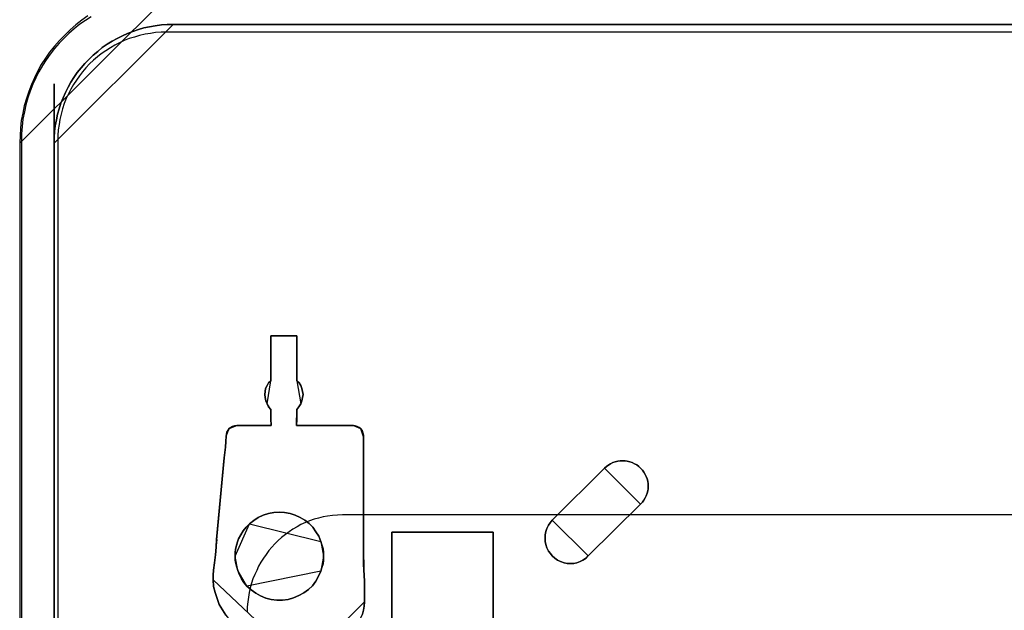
# Model space of a CAD drawing. Extents: x -635870 to -372006, y -44437 to 104716.
# Tile 49 of 246: x -620103 to -618763, y -30623 to -29820. Entities that reach past the tile are written whole.
import ezdxf

# ---------------------------------------------------------------- set-up
doc = ezdxf.new("R2010")
doc.units = 0
doc.header["$MEASUREMENT"] = 0
doc.layers.get('0').update_dxf_attribs({"color": 252})
doc.layers.add('5', color=7, linetype='Continuous')
doc.layers.add('50', color=7, linetype='Continuous')

# ---------------------------------------------------------------- blocks, each defined once
blk = doc.blocks.new('*U1009')
at = {"layer": '5', "color": 7}
for points in [[(9.280985, -3.493866), (8.456008, -4.05905), (7.631032, -4.726995), (6.857616, -5.39494), (6.135762, -6.114265), (5.413908, -6.833591), (4.743614, -7.604296), (4.073321, -8.426382), (3.50615, -9.248468), (2.938978, -10.121935), (2.474929, -10.995401), (2.01088, -11.920248), (1.598392, -12.845095), (1.237465, -13.769942), (0.928098, -14.746169), (0.618732, -15.722396), (0.412488, -16.750004), (0.206244, -17.726231), (0.103122, -18.753839), (0.051561, -19.781446), (0, -20.809054), (20.882215, 0)], [(9.279659, -3.4935), (8.454801, -4.058625), (7.629942, -4.7265), (6.856637, -5.394375), (6.134886, -6.113625), (5.413135, -6.832875), (4.742937, -7.6035), (4.072739, -8.4255), (3.505649, -9.2475), (2.938559, -10.120875), (2.474576, -10.99425), (2.010593, -11.919), (1.598164, -12.84375), (1.237288, -13.7685), (0.927966, -14.744625), (0.618644, -15.72075), (0.412429, -16.74825), (0.206215, -17.724375), (0.103107, -18.751875), (0.051554, -19.779375), (0, -20.806875), (0, -801.193125)], [(4.692335, -801.191648), (4.692335, -20.805704), (4.692335, -19.983704), (4.743889, -19.21308), (4.846996, -18.442455), (5.001657, -17.620455), (5.156319, -16.849831), (5.362534, -16.130581), (5.620302, -15.359956), (5.929625, -14.640706), (6.238947, -13.921457), (6.599824, -13.202207), (6.9607, -12.534332), (7.37313, -11.866457), (7.837114, -11.198583), (8.352651, -10.582083), (8.868189, -9.965583), (9.43528, -9.400458), (9.43528, -9.400458), (10.002371, -8.835334), (10.621016, -8.321584), (11.239661, -7.807834), (11.90986, -7.345459), (12.580059, -6.934459), (13.250257, -6.574835), (13.97201, -6.21521), (14.693762, -5.90696), (15.415515, -5.59871), (16.188821, -5.341835), (16.910574, -5.136335), (17.68388, -4.98221), (18.457186, -4.828085), (19.282046, -4.725335), (20.055352, -4.67396), (20.880212, -4.67396), (427.123764, -4.67396)], [(427.123764, -4.67396), (20.880212, -4.67396), (20.880212, -4.67396), (20.055352, -4.67396), (19.282046, -4.725335), (18.457186, -4.828085), (17.68388, -4.98221), (16.910574, -5.136335), (16.188821, -5.341835), (15.415515, -5.59871), (14.693762, -5.90696), (13.97201, -6.21521), (13.250257, -6.574835), (12.580059, -6.934459), (11.90986, -7.345459), (11.239661, -7.807834), (10.621016, -8.321584), (10.002371, -8.835334), (9.43528, -9.400458), (8.868189, -9.965583), (8.352651, -10.582083), (7.837114, -11.198583), (7.37313, -11.866457), (6.9607, -12.534332), (6.599824, -13.202207), (6.238947, -13.921457), (5.929625, -14.640706), (5.620302, -15.359956), (5.362534, -16.130581), (5.156319, -16.849831), (5.001657, -17.620455), (4.846996, -18.442455), (4.743889, -19.21308), (4.692335, -19.983704), (4.692335, -20.805704), (4.692335, -801.191648)], [(46.6576, -84.87247), (46.812277, -84.358693), (46.863836, -83.793537), (46.915395, -83.228382), (46.915395, -80.402606), (46.812277, -78.090607), (46.812277, -74.494164), (46.812277, -63.293813), (46.812277, -62.67728), (46.812277, -62.060747), (46.812277, -61.444214), (46.812277, -60.827681), (46.812277, -60.519414), (46.709159, -60.211148), (46.606041, -59.902881), (46.399805, -59.645993), (46.193569, -59.491859), (45.935774, -59.337726), (45.677978, -59.286348), (45.420183, -59.234971), (37.686332, -59.234971), (37.686332, -59.234971), (37.686332, -59.234971), (37.686332, -59.02946), (37.737891, -58.515682), (37.737891, -57.025727), (37.995686, -56.666083), (38.253481, -56.255061), (38.408158, -55.844039), (38.511276, -55.433017), (38.562835, -55.021995), (38.511276, -54.610973), (38.408158, -54.199951), (38.253481, -53.788929), (38.047245, -53.429284), (37.737891, -53.121018), (37.737891, -47.007065), (34.18032, -47.007065), (34.18032, -47.007065), (34.18032, -53.121018), (33.870966, -53.429284), (33.66473, -53.788929), (33.458494, -54.199951), (33.406935, -54.610973), (33.355376, -55.021995), (33.406935, -55.433017), (33.510053, -55.844039), (33.66473, -56.255061), (33.870966, -56.666083), (34.18032, -57.025727), (34.18032, -58.515682), (34.231879, -59.02946), (34.231879, -59.234971), (34.231879, -59.234971), (34.231879, -59.234971), (29.540009, -59.234971), (29.230655, -59.286348), (28.97286, -59.337726), (28.715065, -59.491859), (28.508829, -59.645993), (28.354152, -59.851504), (28.199475, -60.108392), (28.147916, -60.416659), (28.096357, -60.673548), (28.044798, -61.392836), (27.993239, -62.163503), (27.94168, -62.882791), (27.838562, -63.60208), (26.807382, -74.751053), (26.755823, -75.778608), (26.652705, -76.806163), (26.498028, -77.885096), (26.39491, -78.912651), (26.343351, -79.580562), (26.343351, -80.197095), (26.39491, -81.121894), (26.601146, -81.943938), (26.858941, -82.765982), (27.168295, -83.588026), (27.580767, -84.307315), (28.044798, -85.026604)], [(28.044798, -85.026604), (27.580767, -84.307315), (27.168295, -83.588026), (26.858941, -82.765982), (26.601146, -81.943938), (26.39491, -81.121894), (26.343351, -80.197095), (26.343351, -79.580562), (26.39491, -78.912651), (26.498028, -77.885096), (26.652705, -76.806163), (26.755823, -75.778608), (26.807382, -74.751053), (27.838562, -63.60208), (27.94168, -62.882791), (27.993239, -62.163503), (28.044798, -61.392836), (28.096357, -60.673548), (28.147916, -60.416659), (28.199475, -60.108392), (28.354152, -59.851504), (28.508829, -59.645993), (28.715065, -59.491859), (28.97286, -59.337726), (29.230655, -59.286348), (29.540009, -59.234971), (34.231879, -59.234971), (34.231879, -59.234971), (34.231879, -59.234971), (34.231879, -59.02946), (34.18032, -58.515682), (34.18032, -57.025727), (33.870966, -56.666083), (33.66473, -56.255061), (33.510053, -55.844039), (33.406935, -55.433017), (33.355376, -55.021995), (33.406935, -54.610973), (33.458494, -54.199951), (33.66473, -53.788929), (33.870966, -53.429284), (34.18032, -53.121018), (34.18032, -47.007065), (37.737891, -47.007065), (37.737891, -53.121018), (38.047245, -53.429284), (38.253481, -53.788929), (38.408158, -54.199951), (38.511276, -54.610973), (38.562835, -55.021995), (38.511276, -55.433017), (38.408158, -55.844039), (38.253481, -56.255061), (37.995686, -56.666083), (37.737891, -57.025727), (37.737891, -58.515682), (37.686332, -59.02946), (37.686332, -59.234971), (37.686332, -59.234971), (37.686332, -59.234971), (45.420183, -59.234971), (45.677978, -59.286348), (45.935774, -59.337726), (46.193569, -59.491859), (46.399805, -59.645993), (46.606041, -59.902881), (46.709159, -60.211148), (46.812277, -60.519414), (46.812277, -60.827681), (46.812277, -61.444214), (46.812277, -62.060747), (46.812277, -62.67728), (46.812277, -63.293813), (46.812277, -74.494164), (46.812277, -78.090607), (46.915395, -80.402606), (46.915395, -83.228382), (46.915395, -83.228382), (46.863836, -83.793537), (46.812277, -84.358693), (46.6576, -84.87247)], [(50.625815, -298.744188), (50.625815, -173.234937), (50.625815, -148.780413), (50.625815, -78.807593), (50.625815, -73.721462), (51.244508, -73.721462), (63.8246, -73.721462), (64.443293, -73.721462), (64.443293, -78.807593), (64.443293, -78.807593), (64.443293, -386.338651)], [(64.444049, -386.341247), (64.444049, -78.807635), (64.444049, -73.721462), (63.825368, -73.721462), (63.825368, -73.721462), (51.245527, -73.721462), (50.626846, -73.721462), (50.626846, -78.807635), (50.626846, -148.781036), (50.626846, -173.235764), (50.626846, -298.746057)]]:
    blk.add_lwpolyline(points, dxfattribs=at)
for points in [[(20.882215, -4.67396), (20.057253, -4.67396), (19.283851, -4.725346), (18.458889, -4.828117), (17.685487, -4.982274), (16.912085, -5.136431), (16.190244, -5.341974), (15.416842, -5.598902), (14.695, -5.907216), (13.973158, -6.21553), (13.251316, -6.575229), (12.581035, -6.934929), (11.910753, -7.346014), (11.240471, -7.808485), (10.62175, -8.322341), (10.003028, -8.836198), (9.435867, -9.40144), (8.868705, -9.966682), (8.353104, -10.58331), (7.837503, -11.199938), (7.373461, -11.867951), (6.96098, -12.535965), (6.60006, -13.203978), (6.239139, -13.923377), (5.929778, -14.642776), (5.620417, -15.362175), (5.362616, -16.13296), (5.156376, -16.852359), (5.001696, -17.623144), (4.847015, -18.445314), (4.743895, -19.216099), (4.692335, -19.986884), (4.692335, -20.809054), (20.882215, -4.67396)], [(20.879564, -4.67396), (427.121761, -4.67396), (20.879564, -4.67396)], [(34.179815, -47.007065), (37.740157, -47.007065), (34.179815, -47.007065)], [(34.179815, -47.007065), (34.179815, -53.124259), (34.179815, -47.007065)], [(37.737506, -53.124259), (37.737506, -47.007065), (37.737506, -53.124259)], [(34.182466, -53.121611), (33.872295, -53.430011), (33.665514, -53.78981), (33.458733, -54.201009), (33.407038, -54.612208), (33.355342, -55.023407), (33.407038, -55.434606), (33.510428, -55.845805), (33.665514, -56.257005), (34.182466, -53.121611)], [(38.254458, -56.257005), (38.409544, -55.845805), (38.512934, -55.434606), (38.564629, -55.023407), (38.512934, -54.612208), (38.409544, -54.201009), (38.254458, -53.78981), (38.047677, -53.430011), (37.737506, -53.121611), (38.254458, -56.257005)], [(33.665514, -56.254356), (33.872295, -56.666759), (34.182466, -57.027612), (33.665514, -56.254356)], [(37.737506, -57.027612), (37.995982, -56.666759), (38.254458, -56.254356), (37.737506, -57.027612)], [(34.179815, -57.024964), (34.179815, -58.51802), (34.235487, -59.032867), (34.235487, -59.238806), (34.235487, -59.238806), (34.235487, -59.238806), (34.179815, -57.024964)], [(37.740157, -57.024964), (37.740157, -58.51802), (37.684485, -59.032867), (37.684485, -59.238806), (37.684485, -59.238806), (37.684485, -59.238806), (37.740157, -57.024964)], [(28.511899, -59.646619), (28.355819, -59.852644), (28.199739, -60.110175), (28.147712, -60.419213), (28.095686, -60.676744), (28.511899, -59.646619)], [(29.543152, -59.236158), (29.232981, -59.287796), (28.974504, -59.339435), (28.716028, -59.494351), (28.509248, -59.649267), (29.543152, -59.236158)], [(29.540501, -59.236158), (34.235487, -59.236158), (29.540501, -59.236158)], [(37.684485, -59.236158), (45.42021, -59.236158), (37.684485, -59.236158)], [(46.401094, -59.649267), (46.194034, -59.494351), (45.935209, -59.339435), (45.676384, -59.287796), (45.417559, -59.236158), (46.401094, -59.649267)], [(46.812004, -60.830336), (46.812004, -60.52154), (46.708614, -60.212744), (46.605223, -59.903949), (46.398443, -59.646619), (46.812004, -60.830336)], [(27.838535, -63.605582), (27.942456, -62.885568), (27.994416, -62.165554), (28.046377, -61.39411), (28.098337, -60.674096), (27.838535, -63.605582)], [(46.812004, -60.827688), (46.812004, -61.444703), (46.812004, -62.061719), (46.812004, -62.678735), (46.812004, -63.29575), (46.812004, -60.827688)], [(27.841186, -63.602934), (26.807282, -74.751587), (27.841186, -63.602934)], [(46.812004, -74.494718), (46.812004, -63.293102), (46.812004, -74.494718)], [(71.606896, -75.420982), (71.761602, -75.883451), (71.967876, -76.294536), (72.225718, -76.654234), (72.483561, -76.962547), (72.84454, -77.270861), (73.20552, -77.527788), (73.618068, -77.73333), (74.082185, -77.887487), (74.494733, -77.990258), (74.958849, -77.990258), (75.422966, -77.990258), (75.835514, -77.887487), (76.29963, -77.73333), (76.66061, -77.527788), (77.073158, -77.270861), (77.382569, -76.962547), (84.499024, -69.922731), (84.756866, -69.665803), (84.96314, -69.35749), (85.117846, -69.049177), (85.272551, -68.792249), (85.375688, -68.43255), (85.478825, -68.124237), (85.530394, -67.815924), (85.530394, -67.456225), (85.530394, -67.147912), (85.478825, -66.788214), (85.375688, -66.4799), (85.272551, -66.171587), (85.117846, -65.863274), (84.96314, -65.554961), (84.756866, -65.298033), (84.499024, -65.041106), (84.241181, -64.784178), (83.983338, -64.578636), (83.673927, -64.42448), (83.364516, -64.270323), (83.055105, -64.167552), (82.694126, -64.064781), (82.384715, -64.013395), (82.075304, -64.013395), (81.714324, -64.013395), (81.404913, -64.064781), (81.043933, -64.167552), (80.734522, -64.270323), (80.425111, -64.42448), (80.167269, -64.578636), (79.857858, -64.784178), (79.600015, -65.041106), (72.483561, -72.080923), (72.17415, -72.440621), (71.967876, -72.80032), (71.761602, -73.211404), (71.606896, -73.622488), (71.503759, -74.084958), (71.503759, -74.547428), (71.503759, -75.009898), (71.606896, -75.420982)], [(71.606896, -75.420982), (71.761602, -75.883451), (71.967876, -76.294536), (72.225718, -76.654234), (72.483561, -76.962547), (72.84454, -77.270861), (73.20552, -77.527788), (73.618068, -77.73333), (74.082185, -77.887487), (74.494733, -77.990258), (74.958849, -77.990258), (75.422966, -77.990258), (75.835514, -77.887487), (76.29963, -77.73333), (76.66061, -77.527788), (77.073158, -77.270861), (77.382569, -76.962547), (84.499024, -69.922731), (84.756866, -69.665803), (84.96314, -69.35749), (85.117846, -69.049177), (85.272551, -68.792249), (85.375688, -68.43255), (85.478825, -68.124237), (85.530394, -67.815924), (85.530394, -67.456225), (85.530394, -67.147912), (85.478825, -66.788214), (85.375688, -66.4799), (85.272551, -66.171587), (85.117846, -65.863274), (84.96314, -65.554961), (84.756866, -65.298033), (84.499024, -65.041106), (84.241181, -64.784178), (83.983338, -64.578636), (83.673927, -64.42448), (83.364516, -64.270323), (83.055105, -64.167552), (82.694126, -64.064781), (82.384715, -64.013395), (82.075304, -64.013395), (81.714324, -64.013395), (81.404913, -64.064781), (81.043933, -64.167552), (80.734522, -64.270323), (80.425111, -64.42448), (80.167269, -64.578636), (79.857858, -64.784178), (79.600015, -65.041106), (72.483561, -72.080923), (72.17415, -72.440621), (71.967876, -72.80032), (71.761602, -73.211404), (71.606896, -73.622488), (71.503759, -74.084958), (71.503759, -74.547428), (71.503759, -75.009898), (71.606896, -75.420982)], [(74.082185, -77.887487), (73.618068, -77.73333), (73.20552, -77.527788), (72.84454, -77.270861), (72.483561, -76.962547), (72.225718, -76.654234), (71.967876, -76.294536), (71.761602, -75.883451), (71.606896, -75.420982), (71.503759, -75.009898), (71.503759, -74.547428), (71.503759, -74.084958), (71.606896, -73.622488), (71.761602, -73.211404), (71.967876, -72.80032), (72.17415, -72.440621), (72.483561, -72.080923), (79.600015, -65.041106), (79.857858, -64.784178), (80.167269, -64.578636), (80.425111, -64.42448), (80.734522, -64.270323), (81.043933, -64.167552), (81.404913, -64.064781), (81.714324, -64.013395), (82.075304, -64.013395), (82.384715, -64.013395), (82.694126, -64.064781), (83.055105, -64.167552), (83.364516, -64.270323), (83.673927, -64.42448), (83.983338, -64.578636), (84.241181, -64.784178), (84.499024, -65.041106), (84.756866, -65.298033), (84.96314, -65.554961), (85.117846, -65.863274), (85.272551, -66.171587), (85.375688, -66.4799), (85.478825, -66.788214), (85.530394, -67.147912), (85.530394, -67.456225), (85.530394, -67.815924), (85.478825, -68.124237), (85.375688, -68.43255), (85.272551, -68.792249), (85.117846, -69.049177), (84.96314, -69.35749), (84.756866, -69.665803), (84.499024, -69.922731), (77.382569, -76.962547), (77.073158, -77.270861), (76.66061, -77.527788), (76.29963, -77.73333), (75.835514, -77.887487), (75.422966, -77.990258), (74.958849, -77.990258), (74.494733, -77.990258), (74.082185, -77.887487)], [(84.499025, -69.924035), (84.756867, -69.667051), (84.963141, -69.35867), (85.117846, -69.050288), (85.272552, -68.793304), (85.375688, -68.433526), (85.478825, -68.125145), (85.530394, -67.816764), (85.530394, -67.456986), (85.530394, -67.148604), (85.478825, -66.788826), (85.375688, -66.480445), (85.272552, -66.172064), (85.117846, -65.863683), (84.963141, -65.555301), (84.756867, -65.298317), (84.499025, -65.041333), (84.241183, -64.784348), (83.983341, -64.578761), (83.67393, -64.42457), (83.36452, -64.27038), (83.055109, -64.167586), (82.69413, -64.064792), (82.38472, -64.013395), (82.075309, -64.013395), (81.71433, -64.013395), (81.40492, -64.064792), (81.043941, -64.167586), (80.73453, -64.27038), (80.42512, -64.42457), (80.167278, -64.578761), (79.857867, -64.784348), (79.600025, -65.041333), (84.499025, -69.924035)], [(72.484643, -72.082266), (79.600025, -65.040872), (72.484643, -72.082266)], [(36.810553, -71.20471), (36.037088, -71.050561), (35.315187, -70.999178), (34.593286, -71.050561), (33.871384, -71.20471), (33.149483, -71.410242), (32.479146, -71.71854), (31.860374, -72.129603), (31.293166, -72.592049), (30.829087, -73.054496), (30.416572, -73.568325), (30.107185, -74.082155), (29.797799, -74.647367), (29.643106, -75.05843), (29.488413, -75.520877), (29.385284, -76.034706), (29.33372, -76.497152), (29.33372, -77.010982), (29.33372, -77.524811), (29.436849, -77.987257), (29.539977, -78.501087), (29.694671, -78.963533), (29.900928, -79.528746), (30.210314, -80.093958), (30.5197, -80.556404), (30.932215, -81.070234), (31.499423, -81.584063), (32.118196, -82.046509), (32.788533, -82.40619), (33.510434, -82.714487), (34.232335, -82.868636), (35.0058, -82.971402), (35.779266, -82.971402), (36.552732, -82.868636), (37.274633, -82.663104), (37.996534, -82.354807), (38.666871, -81.995126), (39.285643, -81.53268), (39.852851, -81.018851), (40.31693, -80.402255), (40.677881, -79.734277), (40.987267, -79.014916), (41.14196, -78.55247), (41.296653, -78.03864), (41.348218, -77.524811), (41.348218, -77.010982), (41.348218, -76.497152), (41.296653, -75.983323), (41.14196, -75.469494), (40.987267, -75.007047), (40.729445, -74.287686), (40.31693, -73.671091), (39.904415, -73.054496), (39.388772, -72.540667), (38.821564, -72.07822), (38.151227, -71.71854), (37.48089, -71.410242), (36.810553, -71.20471)], [(36.810553, -71.20471), (36.037088, -71.050561), (35.315187, -70.999178), (34.593286, -71.050561), (33.871384, -71.20471), (33.149483, -71.410242), (32.479146, -71.71854), (31.860374, -72.129603), (31.293166, -72.592049), (30.829087, -73.054496), (30.416572, -73.568325), (30.107185, -74.082155), (29.797799, -74.647367), (29.643106, -75.05843), (29.488413, -75.520877), (29.385284, -76.034706), (29.33372, -76.497152), (29.33372, -77.010982), (29.33372, -77.524811), (29.436849, -77.987257), (29.539977, -78.501087), (29.694671, -78.963533), (29.900928, -79.528746), (30.210314, -80.093958), (30.5197, -80.556404), (30.932215, -81.070234), (31.499423, -81.584063), (32.118196, -82.046509), (32.788533, -82.40619), (33.510434, -82.714487), (34.232335, -82.868636), (35.0058, -82.971402), (35.779266, -82.971402), (36.552732, -82.868636), (37.274633, -82.663104), (37.996534, -82.354807), (38.666871, -81.995126), (39.285643, -81.53268), (39.852851, -81.018851), (40.31693, -80.402255), (40.677881, -79.734277), (40.987267, -79.014916), (41.14196, -78.55247), (41.296653, -78.03864), (41.348218, -77.524811), (41.348218, -77.010982), (41.348218, -76.497152), (41.296653, -75.983323), (41.14196, -75.469494), (40.987267, -75.007047), (40.729445, -74.287686), (40.31693, -73.671091), (39.904415, -73.054496), (39.388772, -72.540667), (38.821564, -72.07822), (38.151227, -71.71854), (37.48089, -71.410242), (36.810553, -71.20471)], [(31.293166, -72.592049), (31.860374, -72.129603), (32.479146, -71.71854), (33.149483, -71.410242), (33.871384, -71.20471), (34.593286, -71.050561), (35.315187, -70.999178), (36.037088, -71.050561), (36.810553, -71.20471), (37.48089, -71.410242), (38.151227, -71.71854), (38.821564, -72.07822), (39.388772, -72.540667), (39.904415, -73.054496), (40.31693, -73.671091), (40.729445, -74.287686), (40.987267, -75.007047), (41.14196, -75.469494), (41.296653, -75.983323), (41.348218, -76.497152), (41.348218, -77.010982), (41.348218, -77.524811), (41.296653, -78.03864), (41.14196, -78.55247), (40.987267, -79.014916), (40.677881, -79.734277), (40.31693, -80.402255), (39.852851, -81.018851), (39.285643, -81.53268), (38.666871, -81.995126), (37.996534, -82.354807), (37.274633, -82.663104), (36.552732, -82.868636), (35.779266, -82.971402), (35.0058, -82.971402), (34.232335, -82.868636), (33.510434, -82.714487), (32.788533, -82.40619), (32.118196, -82.046509), (31.499423, -81.584063), (30.932215, -81.070234), (30.5197, -80.556404), (30.210314, -80.093958), (29.900928, -79.528746), (29.694671, -78.963533), (29.539977, -78.501087), (29.436849, -77.987257), (29.33372, -77.524811), (29.33372, -77.010982), (29.33372, -76.497152), (29.385284, -76.034706), (29.488413, -75.520877), (29.643106, -75.05843), (29.797799, -74.647367), (30.107185, -74.082155), (30.416572, -73.568325), (30.829087, -73.054496), (31.293166, -72.592049)], [(40.987677, -75.008457), (40.729835, -74.288843), (40.317289, -73.672031), (39.904742, -73.055219), (39.389059, -72.541209), (38.821808, -72.0786), (38.15142, -71.718793), (37.481032, -71.410387), (36.810644, -71.204783), (36.03712, -71.050579), (35.315164, -70.999178), (34.593207, -71.050579), (33.871251, -71.204783), (33.149295, -71.410387), (32.478907, -71.718793), (31.860087, -72.130001), (31.292836, -72.59261), (40.987677, -75.008457)], [(84.49914, -69.921387), (77.381107, -76.962781), (84.49914, -69.921387)], [(72.483759, -72.079618), (72.174285, -72.439396), (71.96797, -72.799174), (71.761654, -73.210349), (71.606917, -73.621524), (71.503759, -74.084096), (71.503759, -74.546668), (71.503759, -75.00924), (71.606917, -75.420415), (71.761654, -75.882986), (71.96797, -76.294161), (72.225864, -76.653939), (72.483759, -76.962321), (72.844812, -77.270702), (73.205864, -77.527686), (73.618496, -77.733274), (74.082706, -77.887464), (74.495338, -77.990258), (74.959548, -77.990258), (75.423759, -77.990258), (75.83639, -77.887464), (76.300601, -77.733274), (76.661653, -77.527686), (77.074285, -77.270702), (77.383758, -76.962321), (72.483759, -72.079618)], [(31.295487, -72.593356), (30.830858, -73.055887), (30.417854, -73.56981), (30.108102, -74.083734), (29.798349, -74.649049), (29.643473, -75.060188), (29.488596, -75.522719), (29.385345, -76.036642), (29.33372, -76.499173), (29.33372, -77.013096), (31.295487, -72.593356)], [(26.396371, -78.914457), (26.499762, -77.885934), (26.654847, -76.805985), (26.758238, -75.777462), (26.809933, -74.748939), (26.396371, -78.914457)], [(41.348218, -77.013096), (41.348218, -76.498407), (41.296333, -75.983718), (41.14068, -75.469029), (40.985026, -75.005809), (41.348218, -77.013096)], [(46.812004, -74.49207), (46.812004, -78.089851), (46.915395, -80.40271), (46.812004, -74.49207)], [(50.626846, -78.81118), (50.626846, -73.721462), (50.626846, -78.81118)], [(51.247188, -73.721462), (50.626846, -73.721462), (51.247188, -73.721462)], [(63.826357, -73.721462), (51.244537, -73.721462), (63.826357, -73.721462)], [(63.823706, -73.721462), (64.444049, -73.721462), (63.823706, -73.721462)], [(64.441398, -78.81118), (64.441398, -73.721462), (64.441398, -78.81118)], [(29.33372, -77.010448), (29.33372, -77.524743), (29.437489, -77.98761), (29.541258, -78.501906), (29.696912, -78.964772), (29.33372, -77.010448)], [(40.985026, -79.017735), (41.14068, -78.554515), (41.296333, -78.039826), (41.348218, -77.525137), (41.348218, -77.010448), (40.985026, -79.017735)], [(26.399022, -78.911809), (26.343351, -79.581046), (26.343351, -80.198804), (26.399022, -78.911809)], [(29.694261, -78.962124), (29.901042, -79.528373), (30.211213, -80.094622), (30.521384, -80.557917), (30.934946, -81.072688), (29.694261, -78.962124)], [(30.932295, -81.070315), (31.499522, -81.584123), (32.118314, -82.046549), (32.788673, -82.406214), (33.510598, -82.714498), (34.232523, -82.868641), (35.006014, -82.971402), (35.779505, -82.971402), (36.552996, -82.868641), (37.27492, -82.663118), (37.996845, -82.354833), (38.667204, -81.995168), (39.285997, -81.532742), (39.853223, -81.018935), (40.317318, -80.402366), (40.67828, -79.734417), (40.987677, -79.015087), (30.932295, -81.070315)], [(50.626846, -78.808532), (50.626846, -148.782882), (50.626846, -78.808532)], [(64.441398, -78.81118), (64.441398, -78.656264), (64.441398, -78.501348), (64.441398, -78.81118)], [(64.441398, -78.501348), (64.441398, -78.501348), (64.441398, -78.501348)], [(64.441398, -78.81118), (64.441398, -78.656264), (64.441398, -78.501348), (64.441398, -78.81118)], [(64.441398, -78.81118), (64.441398, -78.656264), (64.441398, -78.501348), (64.441398, -78.81118)], [(64.441398, -78.81118), (64.441398, -78.656264), (64.441398, -78.501348), (64.441398, -78.81118)], [(64.441398, -78.81118), (64.441398, -78.656264), (64.441398, -78.501348), (64.441398, -78.81118)], [(64.441398, -78.81118), (64.441398, -78.656264), (64.441398, -78.501348), (64.441398, -78.81118)], [(64.441398, -78.81118), (64.441398, -78.656264), (64.441398, -78.501348), (64.441398, -78.81118)], [(64.441398, -78.81118), (64.441398, -78.656264), (64.441398, -78.501348), (64.441398, -78.81118)], [(64.441398, -78.81118), (64.441398, -78.656264), (64.441398, -78.501348), (64.441398, -78.81118)], [(64.441398, -78.81118), (64.441398, -78.656264), (64.441398, -78.501348), (64.441398, -78.81118)], [(64.441398, -78.81118), (64.441398, -78.656264), (64.441398, -78.501348), (64.441398, -78.81118)], [(64.441398, -78.81118), (64.441398, -78.656264), (64.441398, -78.501348), (64.441398, -78.81118)], [(64.441398, -78.81118), (64.441398, -78.656264), (64.441398, -78.501348), (64.441398, -78.81118)], [(64.441398, -78.81118), (64.441398, -78.656264), (64.441398, -78.501348), (64.441398, -78.81118)], [(64.441398, -78.81118), (64.441398, -78.656264), (64.441398, -78.501348), (64.441398, -78.81118)], [(64.441398, -78.81118), (64.441398, -78.656264), (64.441398, -78.501348), (64.441398, -78.81118)], [(64.441398, -78.81118), (64.441398, -78.656264), (64.441398, -78.501348), (64.441398, -78.81118)], [(64.441398, -78.81118), (64.441398, -78.656264), (64.441398, -78.501348), (64.441398, -78.81118)], [(64.441398, -78.81118), (64.441398, -78.656264), (64.441398, -78.501348), (64.441398, -78.81118)], [(64.441398, -78.81118), (64.441398, -78.656264), (64.441398, -78.501348), (64.441398, -78.81118)], [(64.441398, -78.81118), (64.441398, -78.656264), (64.441398, -78.501348), (64.441398, -78.81118)], [(64.441398, -386.34188), (64.441398, -78.808532), (64.441398, -386.34188)], [(64.441398, -78.808532), (64.441398, -78.808532), (64.441398, -78.808532)], [(26.343351, -80.196155), (26.394917, -81.121057), (26.601183, -81.943191), (26.859015, -82.765326), (27.168414, -83.587461), (27.580945, -84.306828), (28.045043, -85.026196), (28.560708, -85.642797), (29.127939, -86.259398), (29.798303, -86.824616), (30.468667, -87.287066), (31.190597, -87.698134), (31.964094, -88.057818), (32.789157, -88.366118), (33.61422, -88.571652), (34.49085, -88.674419), (35.367479, -88.725802), (26.343351, -80.196155)], [(46.912744, -83.228271), (46.912744, -80.40271), (46.912744, -83.228271)], [(41.398587, -88.725802), (41.965736, -88.674423), (42.481325, -88.623044), (42.996915, -88.468908), (43.512504, -88.314772), (44.028094, -88.057878), (44.492124, -87.800984), (44.904596, -87.492711), (45.265508, -87.133059), (45.626421, -86.722029), (45.935775, -86.310999), (46.245128, -85.84859), (46.451364, -85.386181), (46.6576, -84.872393), (46.812277, -84.358605), (46.863836, -83.793438), (46.915395, -83.228271), (41.398587, -88.725802)]]:
    blk.add_lwpolyline(points, close=True, dxfattribs=at)
at = {"layer": '5', "color": 59}
blk.add_lwpolyline([(4.692335, -12.740183), (4.692335, -801.190946), (4.692335, -12.740183)], close=True, dxfattribs=at)
at = {"layer": '50', "color": 7}
for points in [[(9.732781, -3.618792), (8.962767, -4.132125), (8.192753, -4.645458), (7.422739, -5.261458), (6.704059, -5.877458), (6.036714, -6.544791), (5.369368, -7.212124), (4.753357, -7.930791), (4.137346, -8.70079), (3.624004, -9.47079), (3.110661, -10.24079), (2.597318, -11.113456), (2.186644, -11.934789), (1.77597, -12.807456), (1.41663, -13.731456), (1.108625, -14.655455), (0.851953, -15.579455), (0.646616, -16.554788), (0.441279, -17.530121), (0.338611, -18.556787), (0.235942, -19.53212), (0.235942, -20.558787), (0.235942, -801.133213)], [(427.652586, -5.717326), (20.040252, -5.717326), (19.270204, -5.717326), (18.500155, -5.76866), (17.781443, -5.871328), (17.062732, -5.973996), (16.292683, -6.179331), (15.625308, -6.384667), (14.906596, -6.590003), (14.23922, -6.846672), (13.571845, -7.154676), (12.955806, -7.462679), (12.339768, -7.822017), (11.723729, -8.232688), (11.10769, -8.64336), (10.594324, -9.054031), (10.029622, -9.516037), (9.516256, -10.029376), (9.002891, -10.542715), (8.540862, -11.107388), (8.130169, -11.672061), (7.719477, -12.236735), (7.308784, -12.852742), (6.949428, -13.468749), (6.641409, -14.084756), (6.333389, -14.752097), (6.076706, -15.419438), (5.820024, -16.138113), (5.666014, -16.856788), (5.460668, -17.575463), (5.357995, -18.294138), (5.255321, -19.012813), (5.203985, -19.782822), (5.203985, -20.552831), (5.203985, -801.136518)], [(403.826716, -71.359325), (43.917459, -71.359325), (43.249914, -71.410669), (42.582369, -71.462013), (41.914825, -71.564701), (41.29863, -71.66739), (40.682435, -71.821422), (40.06624, -71.975454), (39.450045, -72.18083), (38.885199, -72.437551), (38.269004, -72.694271), (37.755508, -73.002336), (37.190663, -73.3104), (36.677167, -73.669809), (36.163671, -74.029217), (35.650175, -74.43997), (35.188029, -74.850723), (34.725883, -75.312819), (34.315086, -75.774916), (33.904289, -76.237013), (33.544842, -76.750454), (33.185395, -77.263895), (32.825948, -77.82868), (32.51785, -78.34212), (32.261102, -78.958249), (32.004354, -79.47169), (31.747606, -80.087819), (31.542208, -80.652604), (31.388159, -81.320077), (31.234111, -81.936206), (31.131411, -82.552335), (31.028712, -83.219808), (30.977363, -83.887281), (30.977363, -84.554755)]]:
    blk.add_lwpolyline(points, dxfattribs=at)

msp = doc.modelspace()

# ---------------------------------------------------------------- block references
at = {"xscale": 10, "yscale": 10, "zscale": 10}
msp.add_blockref('*U1009', (-620103.1, -29779.7), dxfattribs=at)

doc.saveas('drawing.dxf')
